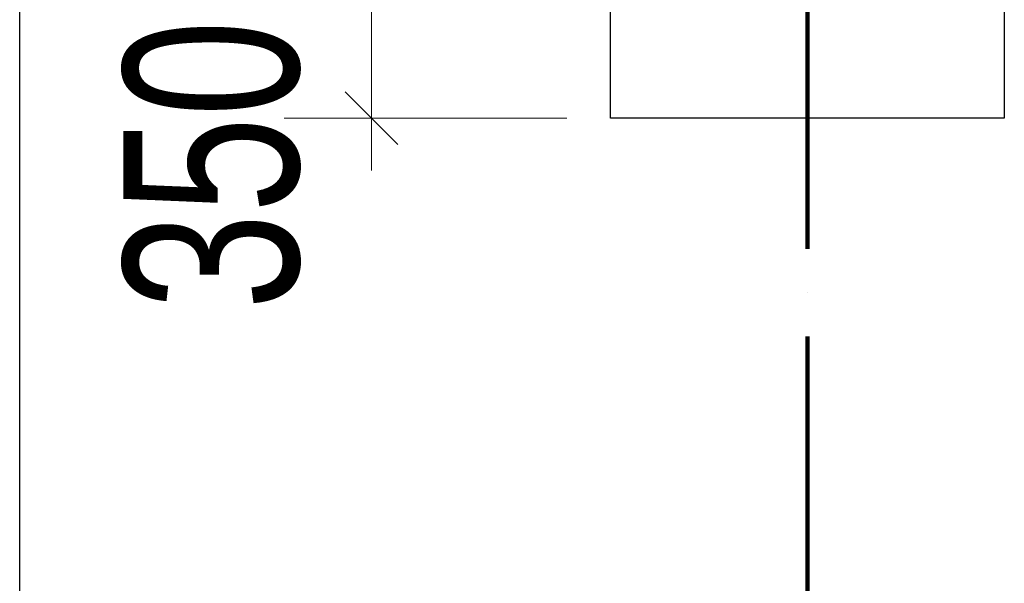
# Model space of a CAD drawing. Header units: millimetres. Extents: x 0 to 60000, y 0 to 29700.
# Tile 40 of 86: x 29268 to 30393, y 6393 to 7037. Entities that reach past the tile are written whole.
import ezdxf

# ---------------------------------------------------------------- set-up
doc = ezdxf.new("R2010")
doc.units = ezdxf.units.MM
doc.linetypes.add('STRICHPUNKT2_S11', pattern=[500, 400, -50, 0, -50])
doc.linetypes.add('STRICHPUNKT2_S5', pattern=[1100, 800, -100, 100, -100])
for name, color, linetype, lineweight in [('Ogólne', 7, 'Continuous', 25), ('Osie', 30, 'STRICHPUNKT2_S5', 18), ('Standard', 7, 'Continuous', 25)]:
    doc.layers.add(name, color=color, linetype=linetype, lineweight=lineweight)
doc.styles.add('ARIAL', font='ARIAL.TTF')

msp = doc.modelspace()

# ---------------------------------------------------------------- linework, layer by layer
at = {"layer": 'Ogólne', "color": 4, "linetype": 'Continuous', "lineweight": 13, "transparency": 33554687}
for p, q in [((29670, 6924.8), (29670, 7274.8)), ((29700, 6894.8), (29640, 6954.8)), ((29670, 6924.8), (29570, 6924.8)), ((29670, 6924.8), (29770, 6924.8)), ((29670, 6924.8), (29893, 6924.8)), ((29670, 6924.8), (29670, 6864.8))]:
    msp.add_line(p, q, dxfattribs=at)
at = {"layer": 'Osie', "color": 1, "linetype": 'STRICHPUNKT2_S11', "lineweight": 140, "transparency": 33554687}
msp.add_line((30168, 4274.8), (30168, 25274.8), dxfattribs=at)
at = {"layer": 'Standard', "color": 3, "linetype": 'Continuous', "lineweight": 25, "transparency": 33554687}
for p, q in [((29268, 6024.8), (29268, 7124.8)), ((29943, 6924.8), (29943, 7124.8)), ((30393, 7124.8), (30393, 6924.8)), ((30393, 6924.8), (29943, 6924.8))]:
    msp.add_line(p, q, dxfattribs=at)

# ---------------------------------------------------------------- texts
at = {"layer": 'Ogólne', "color": 3, "linetype": 'Continuous', "lineweight": 25, "transparency": 33554687, "insert": (29589.4, 6705.8), "char_height": 200, "width": 403.902, "attachment_point": 7, "rotation": 90, "style": 'ARIAL'}
msp.add_mtext('\\W0.71;350', dxfattribs=at)

doc.saveas('drawing.dxf')
